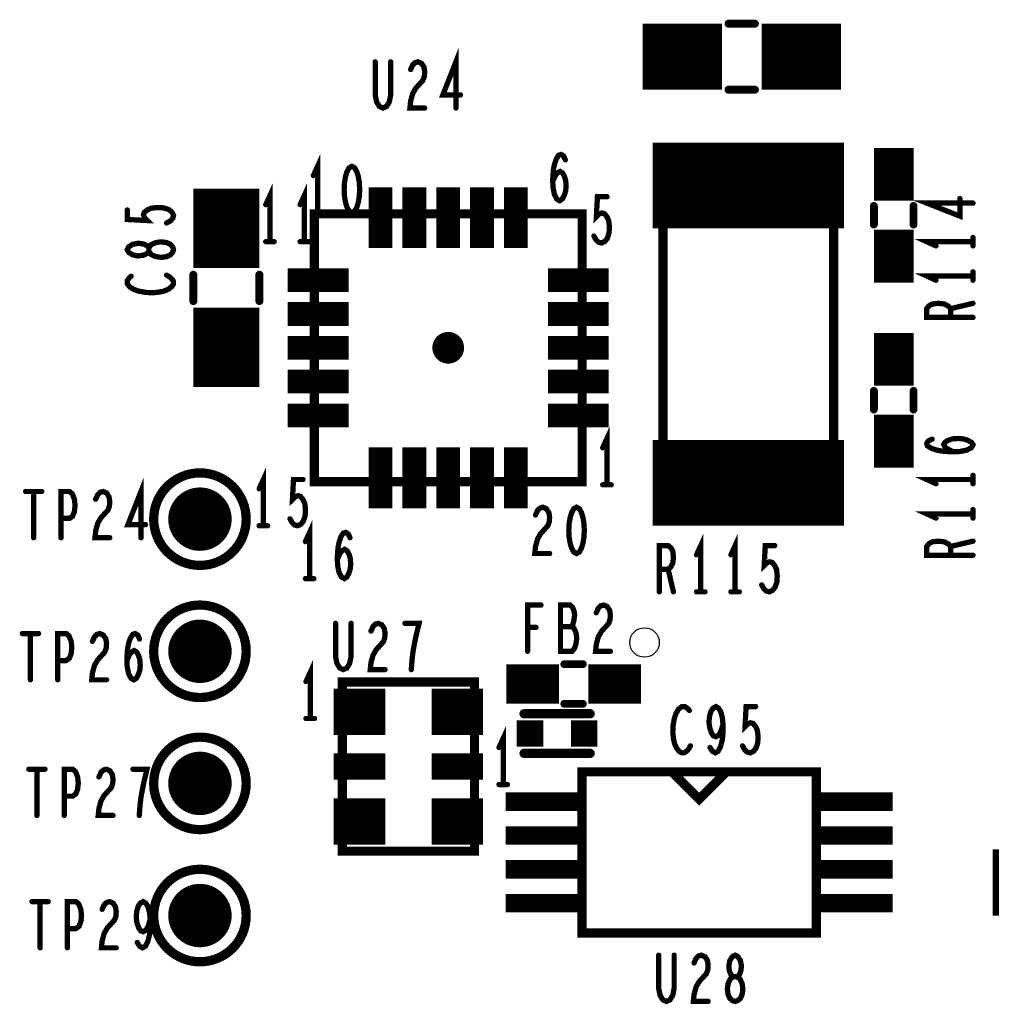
# Model space of a CAD drawing. Extents: x -0.18 to 8.86, y -3.29 to 6.3.
# Tile 46 of 69: x 5.9 to 6.64, y 2.32 to 3.06. Entities that reach past the tile are written whole.
import ezdxf

# ---------------------------------------------------------------- set-up
doc = ezdxf.new("R2010")
doc.units = 0
doc.layers.get('0').update_dxf_attribs({"color": 3, "linetype": 'CONTINUOUS'})

# ---------------------------------------------------------------- blocks, each defined once
blk = doc.blocks.new('PAD_R1')
at = {"const_width": 0.5}
blk.add_lwpolyline([(0.25, 0, 1), (-0.25, 0, 1)], format="xyb", close=True, dxfattribs=at)
blk = doc.blocks.new('PAD_S1')
at = {"const_width": 1}
blk.add_lwpolyline([(-0.5, 0), (0.5, 0)], dxfattribs=at)

msp = doc.modelspace()

# ---------------------------------------------------------------- linework, layer by layer
for points, const_width in [([(6.44, 3.06), (6.46, 3.06)], 0.006), ([(6.44, 3.06), (6.46, 3.06)], 0.006), ([(6.375, 3.035), (6.435, 3.035)], 0.05), ([(6.465, 3.035), (6.525, 3.035)], 0.05), ([(6.2337, 2.99613), (6.2337, 3.03113), (6.22383, 3.00605), (6.23717, 3.00605)], 0.004), ([(6.17263, 3.03113), (6.17263, 3.00605), (6.1737, 3.0008), (6.17583, 2.9973), (6.1785, 2.99613), (6.18117, 2.9973), (6.1833, 3.0008), (6.18437, 3.00605), (6.18437, 3.03113)], 0.004), ([(6.19943, 3.0253), (6.20103, 3.0288), (6.2029, 3.03055), (6.20503, 3.03113), (6.2077, 3.02996), (6.20957, 3.02705), (6.2101, 3.02355), (6.20983, 3.02005), (6.20877, 3.01713), (6.20343, 3.0113), (6.20103, 3.00721), (6.19943, 3.00138), (6.1989, 2.99613), (6.2101, 2.99613)], 0.004), ([(6.44, 3.01), (6.46, 3.01)], 0.006), ([(6.44, 3.01), (6.46, 3.01)], 0.006), ([(6.565, 2.926), (6.565, 2.966)], 0.03), ([(6.3825, 2.9375), (6.5275, 2.9375)], 0.065), ([(6.06, 2.875), (6.06, 2.935)], 0.05), ([(6.129, 2.917), (6.129, 2.952), (6.1258, 2.945)], 0.004), ([(6.30693, 2.94058), (6.3088, 2.94467), (6.3104, 2.947), (6.31253, 2.94817), (6.3144, 2.947), (6.31573, 2.94467), (6.3168, 2.94117), (6.31707, 2.93708), (6.3168, 2.93358), (6.31573, 2.93008), (6.31413, 2.92717), (6.31227, 2.926), (6.31013, 2.92717), (6.30827, 2.93067), (6.3072, 2.93592), (6.30693, 2.94175), (6.30747, 2.94933), (6.30827, 2.95342), (6.3096, 2.9575), (6.31147, 2.96042), (6.31333, 2.961), (6.3152, 2.95983), (6.31653, 2.95692)], 0.004), ([(6.17669, 2.89011), (6.17669, 2.93611)], 0.018), ([(6.20228, 2.89011), (6.20228, 2.93611)], 0.018), ([(6.22787, 2.89011), (6.22787, 2.93611)], 0.018), ([(6.25346, 2.89011), (6.25346, 2.93611)], 0.018), ([(6.27905, 2.89011), (6.27905, 2.93611)], 0.018), ([(6.093, 2.895), (6.093, 2.93), (6.0898, 2.923)], 0.004), ([(6.119, 2.895), (6.119, 2.93), (6.1158, 2.923)], 0.004), ([(6.33813, 2.89925), (6.33973, 2.89633), (6.3416, 2.89458), (6.344, 2.894), (6.3464, 2.89517), (6.34827, 2.8975), (6.3496, 2.90158), (6.34987, 2.90625), (6.34933, 2.91092), (6.348, 2.91383), (6.34613, 2.91617), (6.34427, 2.91675), (6.3424, 2.91617), (6.34, 2.91383), (6.3408, 2.929), (6.348, 2.929)], 0.004), ([(6.625, 2.9242), (6.59, 2.9242), (6.61508, 2.91433), (6.61508, 2.92767)], 0.004), ([(6.01475, 2.90913), (6.01767, 2.91073), (6.01942, 2.9126), (6.02, 2.915), (6.01883, 2.9174), (6.0165, 2.91927), (6.01242, 2.9206), (6.00775, 2.92087), (6.00308, 2.92033), (6.00017, 2.919), (5.99783, 2.91713), (5.99725, 2.91527), (5.99783, 2.9134), (6.00017, 2.911), (5.985, 2.9118), (5.985, 2.919)], 0.004), ([(6.55, 2.908), (6.55, 2.922)], 0.006), ([(6.55, 2.908), (6.55, 2.922)], 0.006), ([(6.58, 2.908), (6.58, 2.922)], 0.006), ([(6.58, 2.908), (6.58, 2.922)], 0.006), ([(6.1258, 2.917), (6.1322, 2.917)], 0.004), ([(6.565, 2.864), (6.565, 2.904)], 0.03), ([(6.625, 2.8918), (6.625, 2.8982)], 0.004), ([(6.0898, 2.895), (6.0962, 2.895)], 0.004), ([(6.1158, 2.895), (6.1222, 2.895)], 0.004), ([(6.625, 2.895), (6.59, 2.895), (6.597, 2.8918)], 0.004), ([(5.98792, 2.86887), (5.98617, 2.86727), (5.985, 2.8654), (5.985, 2.86327), (5.98675, 2.86087), (5.98967, 2.859), (5.99317, 2.85767), (5.999, 2.8566), (6.00425, 2.85633), (6.0095, 2.85687), (6.013, 2.85767), (6.0165, 2.85927), (6.01883, 2.86113), (6.02, 2.863), (6.02, 2.86487), (6.01883, 2.86673), (6.01708, 2.86833), (6.01475, 2.86967)], 0.004), ([(6.035, 2.85), (6.035, 2.87)], 0.006), ([(6.035, 2.85), (6.035, 2.87)], 0.006), ([(6.06, 2.785), (6.06, 2.845)], 0.05), ([(6.085, 2.85), (6.085, 2.87)], 0.006), ([(6.085, 2.85), (6.085, 2.87)], 0.006), ([(6.10644, 2.86587), (6.15244, 2.86587)], 0.018), ([(6.30329, 2.86587), (6.34929, 2.86587)], 0.018), ([(6.625, 2.869), (6.59, 2.869), (6.597, 2.8658)], 0.004), ([(6.625, 2.8658), (6.625, 2.8722)], 0.004), ([(6.10644, 2.84028), (6.15244, 2.84028)], 0.018), ([(6.30329, 2.84028), (6.34929, 2.84028)], 0.018), ([(6.625, 2.83767), (6.59, 2.83767), (6.59, 2.84433), (6.59175, 2.84647), (6.59408, 2.8478), (6.59875, 2.84833), (6.60342, 2.8478), (6.60633, 2.8462), (6.60808, 2.84433), (6.60808, 2.83767)], 0.004), ([(6.60808, 2.84433), (6.625, 2.84833)], 0.004), ([(6.565, 2.786), (6.565, 2.826)], 0.03), ([(6.10644, 2.81469), (6.15244, 2.81469)], 0.018), ([(6.30329, 2.81469), (6.34929, 2.81469)], 0.018), ([(6.10644, 2.7891), (6.15244, 2.7891)], 0.018), ([(6.30329, 2.7891), (6.34929, 2.7891)], 0.018), ([(6.65, 2.77), (6.71, 2.77)], 0.05), ([(6.55, 2.768), (6.55, 2.782)], 0.006), ([(6.55, 2.768), (6.55, 2.782)], 0.006), ([(6.58, 2.768), (6.58, 2.782)], 0.006), ([(6.58, 2.768), (6.58, 2.782)], 0.006), ([(6.10644, 2.76351), (6.15244, 2.76351)], 0.018), ([(6.30329, 2.76351), (6.34929, 2.76351)], 0.018), ([(6.565, 2.724), (6.565, 2.764)], 0.03), ([(6.348, 2.711), (6.348, 2.746), (6.3448, 2.739)], 0.004), ([(6.17669, 2.69326), (6.17669, 2.73926)], 0.018), ([(6.20228, 2.69326), (6.20228, 2.73926)], 0.018), ([(6.22787, 2.69326), (6.22787, 2.73926)], 0.018), ([(6.25346, 2.69326), (6.25346, 2.73926)], 0.018), ([(6.27905, 2.69326), (6.27905, 2.73926)], 0.018), ([(6.3825, 2.7125), (6.5275, 2.7125)], 0.065), ([(6.61042, 2.73593), (6.60633, 2.7378), (6.604, 2.7394), (6.60283, 2.74153), (6.604, 2.7434), (6.60633, 2.74473), (6.60983, 2.7458), (6.61392, 2.74607), (6.61742, 2.7458), (6.62092, 2.74473), (6.62383, 2.74313), (6.625, 2.74127), (6.62383, 2.73913), (6.62033, 2.73727), (6.61508, 2.7362), (6.60925, 2.73593), (6.60167, 2.73647), (6.59758, 2.73727), (6.5935, 2.7386), (6.59058, 2.74047), (6.59, 2.74233), (6.59117, 2.7442), (6.59408, 2.74553)], 0.004), ([(6.088, 2.68), (6.088, 2.715), (6.0848, 2.708)], 0.004), ([(6.625, 2.7118), (6.625, 2.7182)], 0.004), ([(5.99538, 2.67093), (5.99538, 2.70593), (5.98551, 2.68085), (5.99885, 2.68085)], 0.004), ([(6.10813, 2.68525), (6.10973, 2.68233), (6.1116, 2.68058), (6.114, 2.68), (6.1164, 2.68117), (6.11827, 2.6835), (6.1196, 2.68758), (6.11987, 2.69225), (6.11933, 2.69692), (6.118, 2.69983), (6.11613, 2.70217), (6.11427, 2.70275), (6.1124, 2.70217), (6.11, 2.69983), (6.1108, 2.715), (6.118, 2.715)], 0.004), ([(6.3448, 2.711), (6.3512, 2.711)], 0.004), ([(6.625, 2.715), (6.59, 2.715), (6.597, 2.7118)], 0.004), ([(5.90805, 2.70593), (5.92031, 2.70593)], 0.004), ([(5.91418, 2.70593), (5.91418, 2.67093)], 0.004), ([(5.93485, 2.67093), (5.93485, 2.70593), (5.94125, 2.70593), (5.94338, 2.70418), (5.94498, 2.7001), (5.94551, 2.69543), (5.94498, 2.69076), (5.94365, 2.68726), (5.94125, 2.68551), (5.93485, 2.68551)], 0.004), ([(5.96111, 2.7001), (5.96271, 2.7036), (5.96458, 2.70535), (5.96671, 2.70593), (5.96938, 2.70476), (5.97125, 2.70185), (5.97178, 2.69835), (5.97151, 2.69485), (5.97045, 2.69193), (5.96511, 2.6861), (5.96271, 2.68201), (5.96111, 2.67618), (5.96058, 2.67093), (5.97178, 2.67093)], 0.004), ([(6.29393, 2.68817), (6.29553, 2.69167), (6.2974, 2.69342), (6.29953, 2.694), (6.3022, 2.69283), (6.30407, 2.68992), (6.3046, 2.68642), (6.30433, 2.68292), (6.30327, 2.68), (6.29793, 2.67417), (6.29553, 2.67008), (6.29393, 2.66425), (6.2934, 2.659), (6.3046, 2.659)], 0.004), ([(6.625, 2.689), (6.59, 2.689), (6.597, 2.6858)], 0.004), ([(6.625, 2.6858), (6.625, 2.6922)], 0.004), ([(6.123, 2.64), (6.123, 2.675), (6.1198, 2.668)], 0.004), ([(6.0848, 2.68), (6.0912, 2.68)], 0.004), ([(6.14393, 2.65458), (6.1458, 2.65867), (6.1474, 2.661), (6.14953, 2.66217), (6.1514, 2.661), (6.15273, 2.65867), (6.1538, 2.65517), (6.15407, 2.65108), (6.1538, 2.64758), (6.15273, 2.64408), (6.15113, 2.64117), (6.14927, 2.64), (6.14713, 2.64117), (6.14527, 2.64467), (6.1442, 2.64992), (6.14393, 2.65575), (6.14447, 2.66333), (6.14527, 2.66742), (6.1466, 2.6715), (6.14847, 2.67442), (6.15033, 2.675), (6.1522, 2.67383), (6.15353, 2.67092)], 0.004), ([(6.419, 2.63), (6.419, 2.665), (6.4158, 2.658)], 0.004), ([(6.445, 2.63), (6.445, 2.665), (6.4418, 2.658)], 0.004), ([(6.625, 2.65767), (6.59, 2.65767), (6.59, 2.66433), (6.59175, 2.66647), (6.59408, 2.6678), (6.59875, 2.66833), (6.60342, 2.6678), (6.60633, 2.6662), (6.60808, 2.66433), (6.60808, 2.65767)], 0.004), ([(6.60808, 2.66433), (6.625, 2.66833)], 0.004), ([(6.38767, 2.63), (6.38767, 2.665), (6.39433, 2.665), (6.39647, 2.66325), (6.3978, 2.66092), (6.39833, 2.65625), (6.3978, 2.65158), (6.3962, 2.64867), (6.39433, 2.64692), (6.38767, 2.64692)], 0.004), ([(6.46513, 2.63525), (6.46673, 2.63233), (6.4686, 2.63058), (6.471, 2.63), (6.4734, 2.63117), (6.47527, 2.6335), (6.4766, 2.63758), (6.47687, 2.64225), (6.47633, 2.64692), (6.475, 2.64983), (6.47313, 2.65217), (6.47127, 2.65275), (6.4694, 2.65217), (6.467, 2.64983), (6.4678, 2.665), (6.475, 2.665)], 0.004), ([(6.39433, 2.64692), (6.39833, 2.63)], 0.004), ([(6.1198, 2.64), (6.1262, 2.64)], 0.004), ([(6.4158, 2.63), (6.4222, 2.63)], 0.004), ([(6.4418, 2.63), (6.4482, 2.63)], 0.004), ([(6.28793, 2.585), (6.28793, 2.62), (6.29807, 2.62)], 0.004), ([(6.32113, 2.60367), (6.3222, 2.60542), (6.323, 2.60833), (6.32353, 2.61242), (6.323, 2.61592), (6.32193, 2.61825), (6.32007, 2.62), (6.31287, 2.62), (6.31287, 2.585), (6.32167, 2.585), (6.32353, 2.58733), (6.3246, 2.59083), (6.32513, 2.59492), (6.3246, 2.599), (6.323, 2.6025), (6.32113, 2.60367), (6.31287, 2.60367)], 0.004), ([(6.33993, 2.61417), (6.34153, 2.61767), (6.3434, 2.61942), (6.34553, 2.62), (6.3482, 2.61883), (6.35007, 2.61592), (6.3506, 2.61242), (6.35033, 2.60892), (6.34927, 2.606), (6.34393, 2.60017), (6.34153, 2.59608), (6.33993, 2.59025), (6.3394, 2.585), (6.3506, 2.585)], 0.004), ([(6.16943, 2.6003), (6.17103, 2.6038), (6.1729, 2.60555), (6.17503, 2.60613), (6.1777, 2.60496), (6.17957, 2.60205), (6.1801, 2.59855), (6.17983, 2.59505), (6.17877, 2.59213), (6.17343, 2.5863), (6.17103, 2.58221), (6.16943, 2.57638), (6.1689, 2.57113), (6.1801, 2.57113)], 0.004), ([(6.14263, 2.60613), (6.14263, 2.58105), (6.1437, 2.5758), (6.14583, 2.5723), (6.1485, 2.57113), (6.15117, 2.5723), (6.1533, 2.5758), (6.15437, 2.58105), (6.15437, 2.60613)], 0.004), ([(6.19997, 2.57113), (6.2005, 2.57871), (6.2013, 2.58513), (6.20237, 2.59096), (6.2037, 2.59738), (6.20583, 2.60613), (6.19517, 2.60613)], 0.004), ([(6.29433, 2.60308), (6.28793, 2.60308)], 0.004), ([(5.9056, 2.5984), (5.91786, 2.5984)], 0.004), ([(5.91173, 2.5984), (5.91173, 2.5634)], 0.004), ([(5.9324, 2.5634), (5.9324, 2.5984), (5.9388, 2.5984), (5.94093, 2.59665), (5.94253, 2.59257), (5.94306, 2.5879), (5.94253, 2.58323), (5.9412, 2.57973), (5.9388, 2.57798), (5.9324, 2.57798)], 0.004), ([(5.95866, 2.59257), (5.96026, 2.59607), (5.96213, 2.59782), (5.96426, 2.5984), (5.96693, 2.59723), (5.9688, 2.59432), (5.96933, 2.59082), (5.96906, 2.58732), (5.968, 2.5844), (5.96266, 2.57857), (5.96026, 2.57448), (5.95866, 2.56865), (5.95813, 2.5634), (5.96933, 2.5634)], 0.004), ([(5.98466, 2.57798), (5.98653, 2.58207), (5.98813, 2.5844), (5.99026, 2.58557), (5.99213, 2.5844), (5.99346, 2.58207), (5.99453, 2.57857), (5.9948, 2.57448), (5.99453, 2.57098), (5.99346, 2.56748), (5.99186, 2.56457), (5.99, 2.5634), (5.98786, 2.56457), (5.986, 2.56807), (5.98493, 2.57332), (5.98466, 2.57915), (5.9852, 2.58673), (5.986, 2.59082), (5.98733, 2.5949), (5.9892, 2.59782), (5.99106, 2.5984), (5.99293, 2.59723), (5.99426, 2.59432)], 0.004), ([(6.1235, 2.53413), (6.1235, 2.56913), (6.1203, 2.56213)], 0.004), ([(6.27179, 2.56024), (6.31179, 2.56024)], 0.03), ([(6.32979, 2.57524), (6.31579, 2.57524)], 0.006), ([(6.32979, 2.57524), (6.31579, 2.57524)], 0.006), ([(6.33379, 2.56024), (6.37379, 2.56024)], 0.03), ([(6.14129, 2.53924), (6.18029, 2.53924)], 0.035), ([(6.21529, 2.53924), (6.25429, 2.53924)], 0.035), ([(6.33529, 2.53774), (6.28529, 2.53774)], 0.007), ([(6.33529, 2.53774), (6.28529, 2.53774)], 0.007), ([(6.32979, 2.54524), (6.31579, 2.54524)], 0.006), ([(6.32979, 2.54524), (6.31579, 2.54524)], 0.006), ([(6.41037, 2.54021), (6.40877, 2.54196), (6.4069, 2.54313), (6.40477, 2.54313), (6.40237, 2.54138), (6.4005, 2.53846), (6.39917, 2.53496), (6.3981, 2.52913), (6.39783, 2.52388), (6.39837, 2.51863), (6.39917, 2.51513), (6.40077, 2.51163), (6.40263, 2.5093), (6.4045, 2.50813), (6.40637, 2.50813), (6.40823, 2.5093), (6.40983, 2.51105), (6.41117, 2.51338)], 0.004), ([(6.42597, 2.51221), (6.42783, 2.5093), (6.42997, 2.50813), (6.4321, 2.5093), (6.43397, 2.5128), (6.4353, 2.51805), (6.43583, 2.5233), (6.43583, 2.52971), (6.4353, 2.53496), (6.43397, 2.53963), (6.43237, 2.54196), (6.4305, 2.54313), (6.42837, 2.54196), (6.42677, 2.53963), (6.4257, 2.53613), (6.42517, 2.53146), (6.4257, 2.52738), (6.42703, 2.5233), (6.42863, 2.52096), (6.4305, 2.52038), (6.43263, 2.52155), (6.43423, 2.52446), (6.43583, 2.52971)], 0.004), ([(6.45063, 2.51338), (6.45223, 2.51046), (6.4541, 2.50871), (6.4565, 2.50813), (6.4589, 2.5093), (6.46077, 2.51163), (6.4621, 2.51571), (6.46237, 2.52038), (6.46183, 2.52505), (6.4605, 2.52796), (6.45863, 2.5303), (6.45677, 2.53088), (6.4549, 2.5303), (6.4525, 2.52796), (6.4533, 2.54313), (6.4605, 2.54313)], 0.004), ([(6.1203, 2.53413), (6.1267, 2.53413)], 0.004), ([(6.2695, 2.48413), (6.2695, 2.51913), (6.2663, 2.51213)], 0.004), ([(6.14129, 2.49774), (6.18029, 2.49774)], 0.02), ([(6.21529, 2.49774), (6.25429, 2.49774)], 0.02), ([(6.33529, 2.50774), (6.28529, 2.50774)], 0.007), ([(6.33529, 2.50774), (6.28529, 2.50774)], 0.007), ([(5.91049, 2.49575), (5.92275, 2.49575)], 0.004), ([(5.91662, 2.49575), (5.91662, 2.46075)], 0.004), ([(5.93729, 2.46075), (5.93729, 2.49575), (5.94369, 2.49575), (5.94582, 2.494), (5.94742, 2.48992), (5.94795, 2.48525), (5.94742, 2.48058), (5.94609, 2.47708), (5.94369, 2.47533), (5.93729, 2.47533)], 0.004), ([(5.96355, 2.48992), (5.96515, 2.49342), (5.96702, 2.49517), (5.96915, 2.49575), (5.97182, 2.49458), (5.97369, 2.49167), (5.97422, 2.48817), (5.97395, 2.48467), (5.97289, 2.48175), (5.96755, 2.47592), (5.96515, 2.47183), (5.96355, 2.466), (5.96302, 2.46075), (5.97422, 2.46075)], 0.004), ([(5.99409, 2.46075), (5.99462, 2.46833), (5.99542, 2.47475), (5.99649, 2.48058), (5.99782, 2.487), (5.99995, 2.49575), (5.98929, 2.49575)], 0.004), ([(6.50637, 2.49179), (6.50637, 2.49376), (6.32921, 2.49376), (6.32921, 2.49179)], 0.007), ([(6.43748, 2.49279), (6.41779, 2.47311), (6.39811, 2.49279)], 0.007), ([(6.43748, 2.49279), (6.41779, 2.47311), (6.39811, 2.49279)], 0.007), ([(6.2663, 2.48413), (6.2727, 2.48413)], 0.004), ([(6.27126, 2.47113), (6.33126, 2.47113)], 0.014), ([(6.50433, 2.47113), (6.56433, 2.47113)], 0.014), ([(6.14129, 2.45624), (6.18029, 2.45624)], 0.035), ([(6.21529, 2.45624), (6.25429, 2.45624)], 0.035), ([(6.27126, 2.44554), (6.33126, 2.44554)], 0.014), ([(6.50433, 2.44554), (6.56433, 2.44554)], 0.014), ([(6.64, 2.41), (6.7, 2.41)], 0.05), ([(6.27126, 2.41994), (6.33126, 2.41994)], 0.014), ([(6.50433, 2.41994), (6.56433, 2.41994)], 0.014), ([(6.27126, 2.39435), (6.33126, 2.39435)], 0.014), ([(6.50433, 2.39435), (6.56433, 2.39435)], 0.014), ([(5.91293, 2.39555), (5.92519, 2.39555)], 0.004), ([(5.91906, 2.39555), (5.91906, 2.36055)], 0.004), ([(5.93973, 2.36055), (5.93973, 2.39555), (5.94613, 2.39555), (5.94826, 2.3938), (5.94986, 2.38972), (5.95039, 2.38505), (5.94986, 2.38038), (5.94853, 2.37688), (5.94613, 2.37513), (5.93973, 2.37513)], 0.004), ([(5.96599, 2.38972), (5.96759, 2.39322), (5.96946, 2.39497), (5.97159, 2.39555), (5.97426, 2.39438), (5.97613, 2.39147), (5.97666, 2.38797), (5.97639, 2.38447), (5.97533, 2.38155), (5.96999, 2.37572), (5.96759, 2.37163), (5.96599, 2.3658), (5.96546, 2.36055), (5.97666, 2.36055)], 0.004), ([(5.99253, 2.36463), (5.99439, 2.36172), (5.99653, 2.36055), (5.99866, 2.36172), (6.00053, 2.36522), (6.00186, 2.37047), (6.00239, 2.37572), (6.00239, 2.38213), (6.00186, 2.38738), (6.00053, 2.39205), (5.99893, 2.39438), (5.99706, 2.39555), (5.99493, 2.39438), (5.99333, 2.39205), (5.99226, 2.38855), (5.99173, 2.38388), (5.99226, 2.3798), (5.99359, 2.37572), (5.99519, 2.37338), (5.99706, 2.3728), (5.99919, 2.37397), (6.00079, 2.37688), (6.00239, 2.38213)], 0.004), ([(6.32921, 2.37368), (6.32921, 2.37172), (6.50637, 2.37172), (6.50637, 2.37368)], 0.007), ([(6.38713, 2.355), (6.38713, 2.32992), (6.3882, 2.32467), (6.39033, 2.32117), (6.393, 2.32), (6.39567, 2.32117), (6.3978, 2.32467), (6.39887, 2.32992), (6.39887, 2.355)], 0.004), ([(6.41393, 2.34917), (6.41553, 2.35267), (6.4174, 2.35442), (6.41953, 2.355), (6.4222, 2.35383), (6.42407, 2.35092), (6.4246, 2.34742), (6.42433, 2.34392), (6.42327, 2.341), (6.41793, 2.33517), (6.41553, 2.33108), (6.41393, 2.32525), (6.4134, 2.32), (6.4246, 2.32)], 0.004)]:
    msp.add_lwpolyline(points, dxfattribs=dict(const_width=const_width))
for points, const_width in [([(6.155, 2.952), (6.15287, 2.95083), (6.15127, 2.94792), (6.1502, 2.94442), (6.1494, 2.93975), (6.14913, 2.9345), (6.1494, 2.92925), (6.1502, 2.92458), (6.15127, 2.92108), (6.15287, 2.91817), (6.155, 2.917), (6.15713, 2.91817), (6.15873, 2.92108), (6.1598, 2.92458), (6.1606, 2.92925), (6.16087, 2.9345), (6.1606, 2.93975), (6.1598, 2.94442), (6.15873, 2.94792), (6.15713, 2.95083)], 0.004), ([(6.3905, 2.9525), (6.3905, 2.6975), (6.5195, 2.6975), (6.5195, 2.9525), (6.3905, 2.9525), (6.3905, 2.6975), (6.5195, 2.6975), (6.5195, 2.9525)], 0.007), ([(6.12649, 2.91607), (6.12649, 2.71331), (6.32925, 2.71331), (6.32925, 2.91607), (6.12649, 2.91607), (6.12649, 2.71331), (6.32925, 2.71331), (6.32925, 2.91607)], 0.007), ([(6.02, 2.889), (6.01942, 2.89087), (6.01767, 2.893), (6.01475, 2.89433), (6.01067, 2.89487), (6.00658, 2.89433), (6.00308, 2.89273), (6.00133, 2.89033), (6.00133, 2.88767), (6.00017, 2.88607), (5.99725, 2.88473), (5.99317, 2.8842), (5.98908, 2.885), (5.98617, 2.88687), (5.985, 2.889), (5.98617, 2.89113), (5.98908, 2.893), (5.99317, 2.8938), (5.99725, 2.89327), (6.00017, 2.89193), (6.00133, 2.89033), (6.00133, 2.88767), (6.00308, 2.88527), (6.00658, 2.88367), (6.01067, 2.88313), (6.01475, 2.88367), (6.01767, 2.885), (6.01942, 2.88713)], 0.004), ([(6.325, 2.694), (6.32287, 2.69283), (6.32127, 2.68992), (6.3202, 2.68642), (6.3194, 2.68175), (6.31913, 2.6765), (6.3194, 2.67125), (6.3202, 2.66658), (6.32127, 2.66308), (6.32287, 2.66017), (6.325, 2.659), (6.32713, 2.66017), (6.32873, 2.66308), (6.3298, 2.66658), (6.3306, 2.67125), (6.33087, 2.6765), (6.3306, 2.68175), (6.3298, 2.68642), (6.32873, 2.68992), (6.32713, 2.69283)], 0.004), ([(6.14779, 2.43374), (6.24779, 2.43374), (6.24779, 2.56174), (6.14779, 2.56174), (6.14779, 2.43374), (6.24779, 2.43374), (6.24779, 2.56174), (6.14779, 2.56174)], 0.007), ([(6.32921, 2.49376), (6.32921, 2.37172), (6.50637, 2.37172), (6.50637, 2.49376)], 0.007), ([(6.445, 2.32), (6.44687, 2.32058), (6.449, 2.32233), (6.45033, 2.32525), (6.45087, 2.32933), (6.45033, 2.33342), (6.44873, 2.33692), (6.44633, 2.33867), (6.44367, 2.33867), (6.44207, 2.33983), (6.44073, 2.34275), (6.4402, 2.34683), (6.441, 2.35092), (6.44287, 2.35383), (6.445, 2.355), (6.44713, 2.35383), (6.449, 2.35092), (6.4498, 2.34683), (6.44927, 2.34275), (6.44793, 2.33983), (6.44633, 2.33867), (6.44367, 2.33867), (6.44127, 2.33692), (6.43967, 2.33342), (6.43913, 2.32933), (6.43967, 2.32525), (6.441, 2.32233), (6.44313, 2.32058)], 0.004)]:
    msp.add_lwpolyline(points, close=True, dxfattribs=dict(const_width=const_width))
at = {"const_width": 0.007}
for points in [[(6.075, 2.685, 1), (6.005, 2.685, 1)], [(6.075, 2.585, 1), (6.005, 2.585, 1)], [(6.075, 2.485, 1), (6.005, 2.485, 1)], [(6.075, 2.385, 1), (6.005, 2.385, 1)]]:
    msp.add_lwpolyline(points, format="xyb", close=True, dxfattribs=at)
msp.add_lwpolyline([(6.36528, 2.59163, -1), (6.38764, 2.59163, -1)], format="xyb", close=True)

# ---------------------------------------------------------------- block references
for name, p, xscale, yscale in [('PAD_R1', (6.44, 3.06), 0.006, 0.006), ('PAD_R1', (6.44, 3.06), 0.006, 0.006), ('PAD_R1', (6.46, 3.06), 0.006, 0.006), ('PAD_R1', (6.46, 3.06), 0.006, 0.006), ('PAD_R1', (6.17263, 3.03113), 0.004, 0.004), ('PAD_R1', (6.18437, 3.03113), 0.004, 0.004), ('PAD_R1', (6.19943, 3.0253), 0.004, 0.004), ('PAD_R1', (6.44, 3.01), 0.006, 0.006), ('PAD_R1', (6.44, 3.01), 0.006, 0.006), ('PAD_R1', (6.46, 3.01), 0.006, 0.006), ('PAD_R1', (6.46, 3.01), 0.006, 0.006), ('PAD_R1', (6.23717, 3.00605), 0.004, 0.004), ('PAD_R1', (6.2101, 2.99613), 0.004, 0.004), ('PAD_R1', (6.2337, 2.99613), 0.004, 0.004), ('PAD_R1', (6.31653, 2.95692), 0.004, 0.004), ('PAD_R1', (6.1258, 2.945), 0.004, 0.004), ('PAD_R1', (6.30693, 2.94058), 0.004, 0.004), ('PAD_R1', (6.348, 2.929), 0.004, 0.004), ('PAD_R1', (6.61508, 2.92767), 0.004, 0.004), ('PAD_R1', (6.0898, 2.923), 0.004, 0.004), ('PAD_R1', (6.1158, 2.923), 0.004, 0.004), ('PAD_R1', (6.55, 2.922), 0.006, 0.006), ('PAD_R1', (6.55, 2.922), 0.006, 0.006), ('PAD_R1', (6.58, 2.922), 0.006, 0.006), ('PAD_R1', (6.58, 2.922), 0.006, 0.006), ('PAD_R1', (6.625, 2.9242), 0.004, 0.004), ('PAD_R1', (5.985, 2.919), 0.004, 0.004), ('PAD_R1', (6.1258, 2.917), 0.004, 0.004), ('PAD_R1', (6.129, 2.917), 0.004, 0.004), ('PAD_R1', (6.1322, 2.917), 0.004, 0.004), ('PAD_R1', (6.01475, 2.90913), 0.004, 0.004), ('PAD_R1', (6.55, 2.908), 0.006, 0.006), ('PAD_R1', (6.55, 2.908), 0.006, 0.006), ('PAD_R1', (6.58, 2.908), 0.006, 0.006), ('PAD_R1', (6.58, 2.908), 0.006, 0.006), ('PAD_R1', (6.33813, 2.89925), 0.004, 0.004), ('PAD_R1', (6.625, 2.8982), 0.004, 0.004), ('PAD_R1', (6.0898, 2.895), 0.004, 0.004), ('PAD_R1', (6.093, 2.895), 0.004, 0.004), ('PAD_R1', (6.0962, 2.895), 0.004, 0.004), ('PAD_R1', (6.1158, 2.895), 0.004, 0.004), ('PAD_R1', (6.119, 2.895), 0.004, 0.004), ('PAD_R1', (6.1222, 2.895), 0.004, 0.004), ('PAD_R1', (6.597, 2.8918), 0.004, 0.004), ('PAD_R1', (6.625, 2.895), 0.004, 0.004), ('PAD_R1', (6.625, 2.8918), 0.004, 0.004), ('PAD_R1', (5.98792, 2.86887), 0.004, 0.004), ('PAD_R1', (6.01475, 2.86967), 0.004, 0.004), ('PAD_R1', (6.035, 2.87), 0.006, 0.006), ('PAD_R1', (6.035, 2.87), 0.006, 0.006), ('PAD_R1', (6.085, 2.87), 0.006, 0.006), ('PAD_R1', (6.085, 2.87), 0.006, 0.006), ('PAD_R1', (6.625, 2.8722), 0.004, 0.004), ('PAD_R1', (6.625, 2.869), 0.004, 0.004), ('PAD_R1', (6.597, 2.8658), 0.004, 0.004), ('PAD_R1', (6.625, 2.8658), 0.004, 0.004), ('PAD_R1', (6.035, 2.85), 0.006, 0.006), ('PAD_R1', (6.035, 2.85), 0.006, 0.006), ('PAD_R1', (6.085, 2.85), 0.006, 0.006), ('PAD_R1', (6.085, 2.85), 0.006, 0.006), ('PAD_R1', (6.625, 2.84833), 0.004, 0.004), ('PAD_R1', (6.60808, 2.84433), 0.004, 0.004), ('PAD_R1', (6.60808, 2.83767), 0.004, 0.004), ('PAD_R1', (6.625, 2.83767), 0.004, 0.004), ('PAD_R1', (6.22787, 2.81469), 0.024, 0.024), ('PAD_R1', (6.55, 2.782), 0.006, 0.006), ('PAD_R1', (6.55, 2.782), 0.006, 0.006), ('PAD_R1', (6.58, 2.782), 0.006, 0.006), ('PAD_R1', (6.58, 2.782), 0.006, 0.006), ('PAD_R1', (6.55, 2.768), 0.006, 0.006), ('PAD_R1', (6.55, 2.768), 0.006, 0.006), ('PAD_R1', (6.58, 2.768), 0.006, 0.006), ('PAD_R1', (6.58, 2.768), 0.006, 0.006), ('PAD_R1', (6.59408, 2.74553), 0.004, 0.004), ('PAD_R1', (6.3448, 2.739), 0.004, 0.004), ('PAD_R1', (6.61042, 2.73593), 0.004, 0.004), ('PAD_R1', (6.625, 2.7182), 0.004, 0.004), ('PAD_R1', (6.118, 2.715), 0.004, 0.004), ('PAD_R1', (6.3448, 2.711), 0.004, 0.004), ('PAD_R1', (6.348, 2.711), 0.004, 0.004), ('PAD_R1', (6.3512, 2.711), 0.004, 0.004), ('PAD_R1', (6.597, 2.7118), 0.004, 0.004), ('PAD_R1', (6.625, 2.715), 0.004, 0.004), ('PAD_R1', (6.625, 2.7118), 0.004, 0.004), ('PAD_R1', (5.90805, 2.70593), 0.004, 0.004), ('PAD_R1', (5.91418, 2.70593), 0.004, 0.004), ('PAD_R1', (5.92031, 2.70593), 0.004, 0.004), ('PAD_R1', (6.04, 2.685), 0.048, 0.048), ('PAD_R1', (6.0848, 2.708), 0.004, 0.004), ('PAD_R1', (5.96111, 2.7001), 0.004, 0.004), ('PAD_R1', (6.29393, 2.68817), 0.004, 0.004), ('PAD_R1', (6.625, 2.6922), 0.004, 0.004), ('PAD_R1', (6.625, 2.689), 0.004, 0.004), ('PAD_R1', (5.93485, 2.68551), 0.004, 0.004), ('PAD_R1', (5.99885, 2.68085), 0.004, 0.004), ('PAD_R1', (6.10813, 2.68525), 0.004, 0.004), ('PAD_R1', (6.597, 2.6858), 0.004, 0.004), ('PAD_R1', (6.625, 2.6858), 0.004, 0.004), ('PAD_R1', (6.0848, 2.68), 0.004, 0.004), ('PAD_R1', (6.088, 2.68), 0.004, 0.004), ('PAD_R1', (6.0912, 2.68), 0.004, 0.004), ('PAD_R1', (5.91418, 2.67093), 0.004, 0.004), ('PAD_R1', (5.93485, 2.67093), 0.004, 0.004), ('PAD_R1', (5.97178, 2.67093), 0.004, 0.004), ('PAD_R1', (5.99538, 2.67093), 0.004, 0.004), ('PAD_R1', (6.1198, 2.668), 0.004, 0.004), ('PAD_R1', (6.15353, 2.67092), 0.004, 0.004), ('PAD_R1', (6.625, 2.66833), 0.004, 0.004), ('PAD_R1', (6.3046, 2.659), 0.004, 0.004), ('PAD_R1', (6.475, 2.665), 0.004, 0.004), ('PAD_R1', (6.60808, 2.66433), 0.004, 0.004), ('PAD_R1', (6.14393, 2.65458), 0.004, 0.004), ('PAD_R1', (6.4158, 2.658), 0.004, 0.004), ('PAD_R1', (6.4418, 2.658), 0.004, 0.004), ('PAD_R1', (6.60808, 2.65767), 0.004, 0.004), ('PAD_R1', (6.625, 2.65767), 0.004, 0.004), ('PAD_R1', (6.38767, 2.64692), 0.004, 0.004), ('PAD_R1', (6.39433, 2.64692), 0.004, 0.004), ('PAD_R1', (6.1198, 2.64), 0.004, 0.004), ('PAD_R1', (6.123, 2.64), 0.004, 0.004), ('PAD_R1', (6.1262, 2.64), 0.004, 0.004), ('PAD_R1', (6.38767, 2.63), 0.004, 0.004), ('PAD_R1', (6.39833, 2.63), 0.004, 0.004), ('PAD_R1', (6.4158, 2.63), 0.004, 0.004), ('PAD_R1', (6.419, 2.63), 0.004, 0.004), ('PAD_R1', (6.4222, 2.63), 0.004, 0.004), ('PAD_R1', (6.4418, 2.63), 0.004, 0.004), ('PAD_R1', (6.445, 2.63), 0.004, 0.004), ('PAD_R1', (6.4482, 2.63), 0.004, 0.004), ('PAD_R1', (6.46513, 2.63525), 0.004, 0.004), ('PAD_R1', (6.29807, 2.62), 0.004, 0.004), ('PAD_R1', (6.33993, 2.61417), 0.004, 0.004), ('PAD_R1', (6.04, 2.585), 0.048, 0.048), ('PAD_R1', (6.14263, 2.60613), 0.004, 0.004), ('PAD_R1', (6.15437, 2.60613), 0.004, 0.004), ('PAD_R1', (6.16943, 2.6003), 0.004, 0.004), ('PAD_R1', (6.19517, 2.60613), 0.004, 0.004), ('PAD_R1', (6.28793, 2.60308), 0.004, 0.004), ('PAD_R1', (6.29433, 2.60308), 0.004, 0.004), ('PAD_R1', (6.31287, 2.60367), 0.004, 0.004), ('PAD_R1', (6.32113, 2.60367), 0.004, 0.004), ('PAD_R1', (5.9056, 2.5984), 0.004, 0.004), ('PAD_R1', (5.91173, 2.5984), 0.004, 0.004), ('PAD_R1', (5.91786, 2.5984), 0.004, 0.004), ('PAD_R1', (5.95866, 2.59257), 0.004, 0.004), ('PAD_R1', (5.99426, 2.59432), 0.004, 0.004), ('PAD_R1', (6.28793, 2.585), 0.004, 0.004), ('PAD_R1', (6.3506, 2.585), 0.004, 0.004), ('PAD_R1', (5.9324, 2.57798), 0.004, 0.004), ('PAD_R1', (5.98466, 2.57798), 0.004, 0.004), ('PAD_R1', (6.1801, 2.57113), 0.004, 0.004), ('PAD_R1', (6.19997, 2.57113), 0.004, 0.004), ('PAD_R1', (6.31579, 2.57524), 0.006, 0.006), ('PAD_R1', (6.31579, 2.57524), 0.006, 0.006), ('PAD_R1', (6.32979, 2.57524), 0.006, 0.006), ('PAD_R1', (6.32979, 2.57524), 0.006, 0.006), ('PAD_R1', (5.91173, 2.5634), 0.004, 0.004), ('PAD_R1', (5.9324, 2.5634), 0.004, 0.004), ('PAD_R1', (5.96933, 2.5634), 0.004, 0.004), ('PAD_R1', (6.1203, 2.56213), 0.004, 0.004), ('PAD_R1', (6.28529, 2.53774), 0.007, 0.007), ('PAD_R1', (6.28529, 2.53774), 0.007, 0.007), ('PAD_R1', (6.31579, 2.54524), 0.006, 0.006), ('PAD_R1', (6.31579, 2.54524), 0.006, 0.006), ('PAD_R1', (6.32979, 2.54524), 0.006, 0.006), ('PAD_R1', (6.32979, 2.54524), 0.006, 0.006), ('PAD_R1', (6.33529, 2.53774), 0.007, 0.007), ('PAD_R1', (6.33529, 2.53774), 0.007, 0.007), ('PAD_R1', (6.41037, 2.54021), 0.004, 0.004), ('PAD_R1', (6.4605, 2.54313), 0.004, 0.004), ('PAD_R1', (6.1203, 2.53413), 0.004, 0.004), ('PAD_R1', (6.1235, 2.53413), 0.004, 0.004), ('PAD_R1', (6.1267, 2.53413), 0.004, 0.004), ('PAD_S1', (6.28979, 2.52274), 0.02, 0.02), ('PAD_S1', (6.33079, 2.52274), 0.02, 0.02), ('PAD_R1', (6.43583, 2.52971), 0.004, 0.004), ('PAD_R1', (6.2663, 2.51213), 0.004, 0.004), ('PAD_R1', (6.41117, 2.51338), 0.004, 0.004), ('PAD_R1', (6.42597, 2.51221), 0.004, 0.004), ('PAD_R1', (6.45063, 2.51338), 0.004, 0.004), ('PAD_R1', (6.04, 2.485), 0.048, 0.048), ('PAD_R1', (6.28529, 2.50774), 0.007, 0.007), ('PAD_R1', (6.28529, 2.50774), 0.007, 0.007), ('PAD_R1', (6.33529, 2.50774), 0.007, 0.007), ('PAD_R1', (6.33529, 2.50774), 0.007, 0.007), ('PAD_R1', (5.91049, 2.49575), 0.004, 0.004), ('PAD_R1', (5.91662, 2.49575), 0.004, 0.004), ('PAD_R1', (5.92275, 2.49575), 0.004, 0.004), ('PAD_R1', (5.98929, 2.49575), 0.004, 0.004), ('PAD_R1', (5.96355, 2.48992), 0.004, 0.004), ('PAD_R1', (6.32921, 2.49179), 0.007, 0.007), ('PAD_R1', (6.39811, 2.49279), 0.007, 0.007), ('PAD_R1', (6.39811, 2.49279), 0.007, 0.007), ('PAD_R1', (6.43748, 2.49279), 0.007, 0.007), ('PAD_R1', (6.43748, 2.49279), 0.007, 0.007), ('PAD_R1', (6.50637, 2.49179), 0.007, 0.007), ('PAD_R1', (6.2663, 2.48413), 0.004, 0.004), ('PAD_R1', (6.2695, 2.48413), 0.004, 0.004), ('PAD_R1', (6.2727, 2.48413), 0.004, 0.004), ('PAD_R1', (5.93729, 2.47533), 0.004, 0.004), ('PAD_R1', (5.91662, 2.46075), 0.004, 0.004), ('PAD_R1', (5.93729, 2.46075), 0.004, 0.004), ('PAD_R1', (5.97422, 2.46075), 0.004, 0.004), ('PAD_R1', (5.99409, 2.46075), 0.004, 0.004), ('PAD_R1', (6.04, 2.385), 0.048, 0.048), ('PAD_R1', (5.91293, 2.39555), 0.004, 0.004), ('PAD_R1', (5.91906, 2.39555), 0.004, 0.004), ('PAD_R1', (5.92519, 2.39555), 0.004, 0.004), ('PAD_R1', (5.96599, 2.38972), 0.004, 0.004), ('PAD_R1', (6.00239, 2.38213), 0.004, 0.004), ('PAD_R1', (6.32921, 2.37368), 0.007, 0.007), ('PAD_R1', (6.50637, 2.37368), 0.007, 0.007), ('PAD_R1', (5.93973, 2.37513), 0.004, 0.004), ('PAD_R1', (5.91906, 2.36055), 0.004, 0.004), ('PAD_R1', (5.93973, 2.36055), 0.004, 0.004), ('PAD_R1', (5.97666, 2.36055), 0.004, 0.004), ('PAD_R1', (5.99253, 2.36463), 0.004, 0.004), ('PAD_R1', (6.38713, 2.355), 0.004, 0.004), ('PAD_R1', (6.39887, 2.355), 0.004, 0.004), ('PAD_R1', (6.41393, 2.34917), 0.004, 0.004), ('PAD_R1', (6.4246, 2.32), 0.004, 0.004)]:
    msp.add_blockref(name, p, dxfattribs=dict(xscale=xscale, yscale=yscale))

doc.saveas('drawing.dxf')
